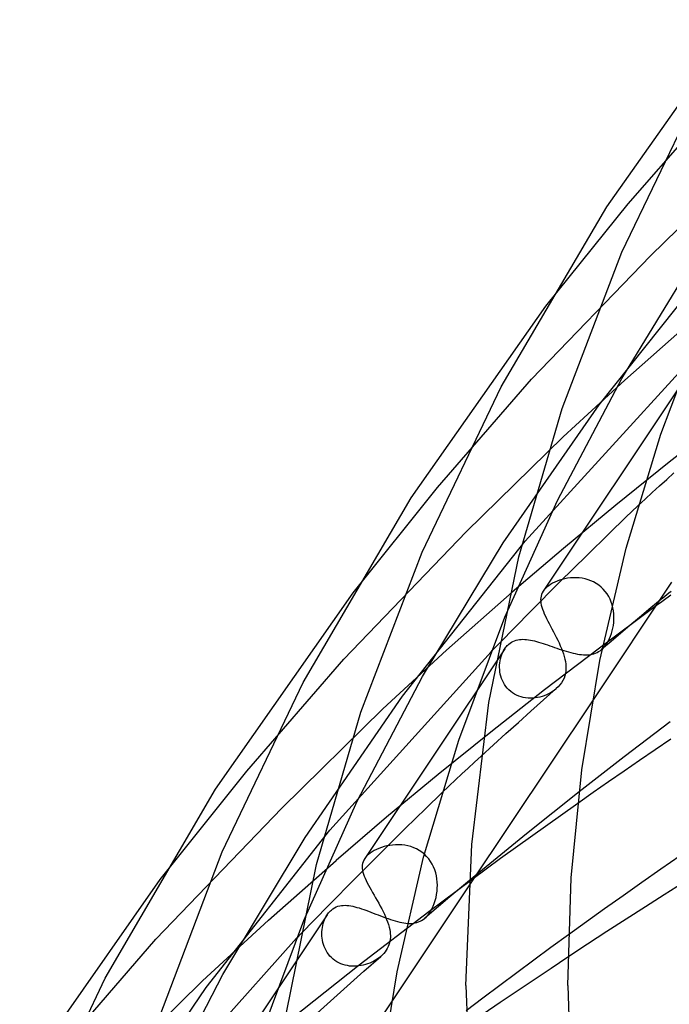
# Model space of a CAD drawing. Header units: millimetres. Extents: x -417 to 417, y -210 to 365.
# Tile 20 of 100: x -287 to -261, y 189 to 228. Entities that reach past the tile are written whole.
import ezdxf

# ---------------------------------------------------------------- set-up
doc = ezdxf.new("R2010")
doc.units = ezdxf.units.MM
doc.layers.add('HIDDEN', color=7, linetype='Continuous')
doc.layers.add('THICK', color=7, linetype='Continuous')

msp = doc.modelspace()

# ---------------------------------------------------------------- linework, layer by layer
at = {"layer": 'HIDDEN'}
for p, q in [((-262.62, 220.846), (-259.03, 224.963)), ((-261.746, 218.803), (-258.095, 222.385)), ((-265.854, 216.819), (-262.62, 220.846)), ((-263.768, 212.942), (-258.985, 218.955)), ((-262.868, 213.984), (-259.743, 219.118)), ((-266.419, 213.945), (-261.746, 218.803)), ((-262.754, 213.914), (-260.251, 216.125)), ((-266.67, 207.578), (-260.358, 214.506)), ((-270.121, 209.687), (-266.419, 213.945)), ((-265.399, 209.179), (-262.868, 213.984)), ((-265.183, 211.683), (-262.754, 213.914)), ((-260.492, 213.804), (-265.96, 205.609)), ((-267.535, 207.515), (-263.768, 212.942)), ((-258.864, 212.36), (-261.007, 210.682)), ((-268.996, 207.938), (-265.183, 211.683)), ((-261.007, 210.682), (-263.108, 208.991)), ((-273.443, 205.538), (-270.121, 209.687)), ((-267.468, 204.582), (-265.399, 209.179)), ((-263.108, 208.991), (-265.166, 207.286)), ((-262.708, 208.52), (-262.237, 208.962)), ((-263.369, 207.882), (-262.708, 208.52)), ((-273.808, 202.927), (-268.996, 207.938)), ((-264.253, 207.014), (-263.369, 207.882)), ((-271.492, 201.474), (-266.67, 207.578)), ((-270.714, 202.252), (-267.535, 207.515)), ((-265.166, 207.286), (-267.179, 205.568)), ((-265.304, 205.97), (-264.253, 207.014)), ((-266.463, 204.804), (-265.304, 205.97)), ((-265.814, 205.771), (-265.844, 205.744)), ((-265.748, 205.824), (-265.814, 205.771)), ((-265.674, 205.874), (-265.748, 205.824)), ((-265.594, 205.921), (-265.674, 205.874)), ((-265.508, 205.964), (-265.594, 205.921)), ((-265.415, 206.004), (-265.508, 205.964)), ((-265.318, 206.04), (-265.415, 206.004)), ((-265.216, 206.07), (-265.318, 206.04)), ((-265.11, 206.096), (-265.216, 206.07)), ((-265.001, 206.116), (-265.11, 206.096)), ((-264.889, 206.129), (-265.001, 206.116)), ((-264.775, 206.136), (-264.889, 206.129)), ((-264.66, 206.137), (-264.775, 206.136)), ((-264.544, 206.129), (-264.66, 206.137)), ((-264.428, 206.114), (-264.544, 206.129)), ((-264.313, 206.091), (-264.428, 206.114)), ((-264.199, 206.059), (-264.313, 206.091)), ((-264.089, 206.019), (-264.199, 206.059)), ((-263.981, 205.97), (-264.089, 206.019)), ((-263.878, 205.912), (-263.981, 205.97)), ((-263.779, 205.845), (-263.878, 205.912)), ((-263.686, 205.769), (-263.779, 205.845)), ((-263.6, 205.687), (-263.686, 205.769)), ((-269.764, 203.285), (-267.179, 205.568)), ((-266.046, 205.412), (-266.058, 205.346)), ((-266.026, 205.478), (-266.046, 205.412)), ((-265.998, 205.543), (-266.026, 205.478)), ((-265.96, 205.608), (-265.998, 205.543)), ((-265.941, 205.635), (-265.96, 205.608)), ((-265.92, 205.663), (-265.941, 205.635)), ((-265.897, 205.69), (-265.92, 205.663)), ((-265.871, 205.717), (-265.897, 205.69)), ((-265.844, 205.744), (-265.871, 205.717)), ((-263.521, 205.596), (-263.6, 205.687)), ((-263.451, 205.499), (-263.521, 205.596)), ((-263.388, 205.397), (-263.451, 205.499)), ((-263.334, 205.291), (-263.388, 205.397)), ((-266.058, 205.346), (-266.063, 205.277)), ((-266.063, 205.277), (-266.061, 205.205)), ((-266.061, 205.205), (-266.053, 205.132)), ((-266.053, 205.132), (-266.038, 205.055)), ((-266.038, 205.055), (-266.017, 204.975)), ((-261.553, 205.007), (-263.754, 203.369)), ((-263.289, 205.18), (-263.334, 205.291)), ((-263.252, 205.067), (-263.289, 205.18)), ((-263.223, 204.952), (-263.252, 205.067)), ((-261.427, 205.195), (-261.804, 204.883)), ((-267.674, 203.572), (-266.463, 204.804)), ((-266.017, 204.975), (-265.99, 204.893)), ((-265.99, 204.893), (-265.958, 204.807)), ((-265.958, 204.807), (-265.921, 204.718)), ((-265.921, 204.718), (-265.879, 204.626)), ((-265.879, 204.626), (-265.833, 204.53)), ((-263.202, 204.835), (-263.223, 204.952)), ((-263.188, 204.718), (-263.202, 204.835)), ((-263.182, 204.602), (-263.188, 204.718)), ((-261.804, 204.883), (-262.179, 204.57)), ((-265.833, 204.53), (-265.783, 204.431)), ((-265.783, 204.431), (-265.73, 204.329)), ((-265.73, 204.329), (-265.676, 204.225)), ((-265.676, 204.225), (-265.619, 204.119)), ((-263.223, 204.149), (-263.204, 204.258)), ((-263.204, 204.258), (-263.191, 204.37)), ((-263.191, 204.37), (-263.183, 204.485)), ((-263.183, 204.485), (-263.182, 204.602)), ((-262.552, 204.257), (-262.924, 203.944)), ((-262.179, 204.57), (-262.552, 204.257)), ((-265.619, 204.119), (-265.561, 204.011)), ((-265.561, 204.011), (-265.504, 203.901)), ((-265.504, 203.901), (-265.448, 203.791)), ((-263.353, 203.746), (-263.314, 203.84)), ((-263.314, 203.84), (-263.279, 203.939)), ((-262.924, 203.944), (-263.295, 203.63)), ((-263.279, 203.939), (-263.248, 204.042)), ((-263.248, 204.042), (-263.223, 204.149)), ((-267.402, 203.433), (-267.375, 203.464)), ((-267.375, 203.464), (-267.346, 203.493)), ((-267.346, 203.493), (-267.316, 203.52)), ((-267.316, 203.52), (-267.264, 203.561)), ((-267.264, 203.561), (-267.209, 203.598)), ((-267.209, 203.598), (-267.152, 203.629)), ((-267.152, 203.629), (-267.092, 203.655)), ((-267.092, 203.655), (-267.029, 203.677)), ((-267.029, 203.677), (-266.964, 203.693)), ((-266.964, 203.693), (-266.898, 203.704)), ((-266.898, 203.704), (-266.83, 203.71)), ((-266.83, 203.71), (-266.761, 203.713)), ((-266.761, 203.713), (-266.689, 203.711)), ((-266.689, 203.711), (-266.616, 203.705)), ((-266.616, 203.705), (-266.542, 203.696)), ((-266.542, 203.696), (-266.466, 203.683)), ((-266.466, 203.683), (-266.388, 203.668)), ((-266.388, 203.668), (-266.308, 203.649)), ((-266.308, 203.649), (-266.227, 203.628)), ((-266.227, 203.628), (-266.143, 203.605)), ((-266.143, 203.605), (-266.058, 203.579)), ((-266.058, 203.579), (-265.971, 203.551)), ((-265.971, 203.551), (-265.882, 203.522)), ((-265.882, 203.522), (-265.792, 203.491)), ((-265.792, 203.491), (-265.702, 203.46)), ((-265.702, 203.46), (-265.61, 203.428)), ((-265.448, 203.791), (-265.393, 203.681)), ((-265.393, 203.681), (-265.34, 203.571)), ((-265.34, 203.571), (-265.291, 203.462)), ((-265.291, 203.462), (-265.245, 203.354)), ((-263.295, 203.63), (-263.664, 203.315)), ((-263.55, 203.429), (-263.495, 203.499)), ((-263.495, 203.499), (-263.444, 203.575)), ((-263.444, 203.575), (-263.397, 203.657)), ((-263.397, 203.657), (-263.353, 203.746)), ((-274.351, 196.205), (-268.013, 203.225)), ((-267.475, 203.338), (-272.983, 195.081)), ((-272.272, 200.98), (-269.764, 203.285)), ((-267.618, 203.031), (-267.591, 203.11)), ((-267.591, 203.11), (-267.559, 203.187)), ((-267.559, 203.187), (-267.521, 203.261)), ((-267.521, 203.261), (-267.479, 203.331)), ((-267.479, 203.331), (-267.455, 203.367)), ((-267.455, 203.367), (-267.429, 203.401)), ((-267.429, 203.401), (-267.402, 203.433)), ((-263.754, 203.369), (-265.907, 201.723)), ((-265.61, 203.428), (-265.518, 203.395)), ((-265.518, 203.395), (-265.425, 203.363)), ((-265.425, 203.363), (-265.332, 203.331)), ((-265.332, 203.331), (-265.239, 203.299)), ((-265.245, 203.354), (-265.204, 203.248)), ((-265.239, 203.299), (-265.147, 203.269)), ((-265.204, 203.248), (-265.167, 203.143)), ((-265.167, 203.143), (-265.135, 203.039)), ((-265.147, 203.269), (-265.055, 203.241)), ((-265.055, 203.241), (-264.965, 203.214)), ((-264.965, 203.214), (-264.875, 203.19)), ((-264.875, 203.19), (-264.788, 203.168)), ((-264.788, 203.168), (-264.703, 203.149)), ((-264.703, 203.149), (-264.62, 203.132)), ((-264.62, 203.132), (-264.538, 203.119)), ((-264.538, 203.119), (-264.459, 203.109)), ((-264.459, 203.109), (-264.382, 203.103)), ((-264.382, 203.103), (-264.308, 203.1)), ((-264.308, 203.1), (-264.236, 203.102)), ((-264.236, 203.102), (-264.165, 203.107)), ((-264.165, 203.107), (-264.098, 203.116)), ((-264.098, 203.116), (-264.032, 203.129)), ((-264.032, 203.129), (-263.967, 203.146)), ((-263.967, 203.146), (-263.905, 203.169)), ((-263.905, 203.169), (-263.844, 203.196)), ((-263.844, 203.196), (-263.784, 203.228)), ((-263.784, 203.228), (-263.726, 203.266)), ((-263.726, 203.266), (-263.67, 203.31)), ((-263.67, 203.31), (-263.609, 203.366)), ((-263.609, 203.366), (-263.55, 203.429)), ((-277.622, 198.527), (-273.808, 202.927)), ((-267.679, 202.608), (-267.677, 202.695)), ((-267.677, 202.695), (-267.67, 202.781)), ((-267.67, 202.781), (-267.658, 202.866)), ((-267.658, 202.866), (-267.64, 202.949)), ((-267.64, 202.949), (-267.618, 203.031)), ((-265.135, 203.039), (-265.109, 202.937)), ((-265.109, 202.937), (-265.089, 202.837)), ((-265.089, 202.837), (-265.075, 202.738)), ((-265.075, 202.738), (-265.068, 202.645)), ((-267.675, 202.52), (-267.679, 202.608)), ((-267.666, 202.432), (-267.675, 202.52)), ((-267.65, 202.344), (-267.666, 202.432)), ((-267.629, 202.257), (-267.65, 202.344)), ((-265.088, 202.369), (-265.111, 202.277)), ((-265.074, 202.461), (-265.088, 202.369)), ((-265.067, 202.553), (-265.074, 202.461)), ((-265.068, 202.645), (-265.067, 202.553)), ((-273.279, 197.347), (-270.714, 202.252)), ((-267.602, 202.172), (-267.629, 202.257)), ((-267.569, 202.088), (-267.602, 202.172)), ((-267.529, 202.007), (-267.569, 202.088)), ((-267.483, 201.929), (-267.529, 202.007)), ((-267.431, 201.855), (-267.483, 201.929)), ((-265.303, 201.919), (-265.372, 201.842)), ((-265.241, 202.004), (-265.303, 201.919)), ((-265.187, 202.094), (-265.241, 202.004)), ((-265.144, 202.185), (-265.187, 202.094)), ((-265.111, 202.277), (-265.144, 202.185)), ((-265.907, 201.723), (-268.019, 200.064)), ((-267.374, 201.785), (-267.431, 201.855)), ((-267.311, 201.72), (-267.374, 201.785)), ((-267.242, 201.659), (-267.311, 201.72)), ((-267.168, 201.605), (-267.242, 201.659)), ((-267.09, 201.556), (-267.168, 201.605)), ((-267.008, 201.514), (-267.09, 201.556)), ((-266.923, 201.478), (-267.008, 201.514)), ((-265.948, 201.33), (-265.447, 201.771)), ((-265.838, 201.526), (-265.923, 201.492)), ((-265.757, 201.564), (-265.838, 201.526)), ((-265.678, 201.607), (-265.757, 201.564)), ((-265.602, 201.653), (-265.678, 201.607)), ((-265.529, 201.704), (-265.602, 201.653)), ((-265.458, 201.761), (-265.529, 201.704)), ((-265.372, 201.842), (-265.447, 201.771)), ((-275.323, 195.917), (-271.492, 201.474)), ((-264.029, 201.295), (-268.888, 194.012)), ((-266.835, 201.448), (-266.923, 201.478)), ((-266.745, 201.426), (-266.835, 201.448)), ((-266.653, 201.409), (-266.745, 201.426)), ((-266.561, 201.4), (-266.653, 201.409)), ((-266.468, 201.396), (-266.561, 201.4)), ((-266.375, 201.398), (-266.468, 201.396)), ((-266.446, 200.887), (-265.948, 201.33)), ((-266.282, 201.406), (-266.375, 201.398)), ((-266.19, 201.42), (-266.282, 201.406)), ((-266.099, 201.439), (-266.19, 201.42)), ((-266.01, 201.463), (-266.099, 201.439)), ((-265.923, 201.492), (-266.01, 201.463)), ((-276.247, 197.072), (-272.272, 200.98)), ((-266.941, 200.444), (-266.446, 200.887)), ((-267.433, 200), (-266.941, 200.444)), ((-268.019, 200.064), (-270.09, 198.392)), ((-267.922, 199.555), (-267.433, 200)), ((-268.408, 199.11), (-267.922, 199.555)), ((-281.031, 194.258), (-277.622, 198.527)), ((-270.09, 198.392), (-272.12, 196.707)), ((-270.586, 197.053), (-269.946, 197.674)), ((-264.552, 197.707), (-265.589, 196.886)), ((-275.382, 192.64), (-273.279, 197.347)), ((-264.603, 197.256), (-267.637, 195.086)), ((-281.197, 191.909), (-276.247, 197.072)), ((-271.391, 196.262), (-270.586, 197.053)), ((-265.589, 196.886), (-266.615, 196.062)), ((-272.12, 196.707), (-274.107, 195.01)), ((-279.213, 190.006), (-274.351, 196.205)), ((-272.322, 195.338), (-271.391, 196.262)), ((-278.558, 190.524), (-275.323, 195.917)), ((-266.615, 196.062), (-267.632, 195.235)), ((-273.341, 194.315), (-272.322, 195.338)), ((-272.696, 195.347), (-272.771, 195.296)), ((-272.613, 195.396), (-272.696, 195.347)), ((-272.524, 195.441), (-272.613, 195.396)), ((-272.428, 195.483), (-272.524, 195.441)), ((-272.328, 195.52), (-272.428, 195.483)), ((-272.222, 195.553), (-272.328, 195.52)), ((-272.113, 195.58), (-272.222, 195.553)), ((-272, 195.602), (-272.113, 195.58)), ((-271.885, 195.617), (-272, 195.602)), ((-271.767, 195.626), (-271.885, 195.617)), ((-271.648, 195.628), (-271.767, 195.626)), ((-271.528, 195.621), (-271.648, 195.628)), ((-271.407, 195.607), (-271.528, 195.621)), ((-271.288, 195.584), (-271.407, 195.607)), ((-271.171, 195.553), (-271.288, 195.584)), ((-271.056, 195.512), (-271.171, 195.553)), ((-270.944, 195.462), (-271.056, 195.512)), ((-270.836, 195.402), (-270.944, 195.462)), ((-270.733, 195.333), (-270.836, 195.402)), ((-270.637, 195.255), (-270.733, 195.333)), ((-276.774, 192.655), (-274.107, 195.01)), ((-273.049, 194.953), (-273.067, 194.89)), ((-273.021, 195.017), (-273.049, 194.953)), ((-272.984, 195.081), (-273.021, 195.017)), ((-272.965, 195.107), (-272.984, 195.081)), ((-272.944, 195.134), (-272.965, 195.107)), ((-272.921, 195.161), (-272.944, 195.134)), ((-272.896, 195.188), (-272.921, 195.161)), ((-272.869, 195.215), (-272.896, 195.188)), ((-272.839, 195.242), (-272.869, 195.215)), ((-272.771, 195.296), (-272.839, 195.242)), ((-270.548, 195.169), (-270.637, 195.255)), ((-270.467, 195.075), (-270.548, 195.169)), ((-270.394, 194.975), (-270.467, 195.075)), ((-267.637, 195.086), (-270.465, 192.989)), ((-270.33, 194.869), (-270.394, 194.975)), ((-267.632, 195.235), (-268.637, 194.405)), ((-273.078, 194.825), (-273.081, 194.759)), ((-273.081, 194.759), (-273.078, 194.69)), ((-273.067, 194.89), (-273.078, 194.825)), ((-273.078, 194.69), (-273.068, 194.619)), ((-273.068, 194.619), (-273.052, 194.545)), ((-273.052, 194.545), (-273.029, 194.469)), ((-270.275, 194.757), (-270.33, 194.869)), ((-270.229, 194.642), (-270.275, 194.757)), ((-270.192, 194.524), (-270.229, 194.642)), ((-274.41, 193.232), (-273.341, 194.315)), ((-273.029, 194.469), (-273.001, 194.389)), ((-273.001, 194.389), (-272.967, 194.307)), ((-272.967, 194.307), (-272.928, 194.221)), ((-272.928, 194.221), (-272.885, 194.133)), ((-270.163, 194.404), (-270.192, 194.524)), ((-270.143, 194.283), (-270.163, 194.404)), ((-270.131, 194.16), (-270.143, 194.283)), ((-270.126, 194.038), (-270.131, 194.16)), ((-268.637, 194.405), (-269.633, 193.572)), ((-272.885, 194.133), (-272.837, 194.041)), ((-272.837, 194.041), (-272.785, 193.945)), ((-272.785, 193.945), (-272.73, 193.847)), ((-272.73, 193.847), (-272.673, 193.747)), ((-270.155, 193.671), (-270.138, 193.797)), ((-270.138, 193.797), (-270.128, 193.917)), ((-270.128, 193.917), (-270.126, 194.038)), ((-272.673, 193.747), (-272.614, 193.644)), ((-272.614, 193.644), (-272.553, 193.538)), ((-272.553, 193.538), (-272.492, 193.432)), ((-272.492, 193.432), (-272.432, 193.325)), ((-269.633, 193.572), (-270.618, 192.736)), ((-270.247, 193.315), (-270.21, 193.429)), ((-270.21, 193.429), (-270.179, 193.548)), ((-270.179, 193.548), (-270.155, 193.671)), ((-275.491, 192.123), (-274.41, 193.232)), ((-274.381, 192.974), (-274.353, 193.004)), ((-274.353, 193.004), (-274.325, 193.032)), ((-274.325, 193.032), (-274.295, 193.059)), ((-274.295, 193.059), (-274.234, 193.107)), ((-274.234, 193.107), (-274.17, 193.148)), ((-274.17, 193.148), (-274.104, 193.18)), ((-274.104, 193.18), (-274.037, 193.205)), ((-274.037, 193.205), (-273.968, 193.224)), ((-273.968, 193.224), (-273.899, 193.236)), ((-273.899, 193.236), (-273.828, 193.242)), ((-273.828, 193.242), (-273.757, 193.244)), ((-273.757, 193.244), (-273.684, 193.241)), ((-273.684, 193.241), (-273.609, 193.233)), ((-273.609, 193.233), (-273.531, 193.221)), ((-273.531, 193.221), (-273.452, 193.206)), ((-273.452, 193.206), (-273.37, 193.187)), ((-273.37, 193.187), (-273.287, 193.164)), ((-273.287, 193.164), (-273.201, 193.139)), ((-270.465, 192.989), (-273.205, 190.886)), ((-273.201, 193.139), (-273.113, 193.11)), ((-273.113, 193.11), (-273.024, 193.08)), ((-273.024, 193.08), (-272.933, 193.047)), ((-272.933, 193.047), (-272.84, 193.013)), ((-272.84, 193.013), (-272.746, 192.977)), ((-272.432, 193.325), (-272.373, 193.217)), ((-272.373, 193.217), (-272.316, 193.11)), ((-272.316, 193.11), (-272.262, 193.003)), ((-272.262, 193.003), (-272.211, 192.898)), ((-270.447, 192.924), (-270.39, 193.011)), ((-270.39, 193.011), (-270.338, 193.105)), ((-270.338, 193.105), (-270.29, 193.207)), ((-270.29, 193.207), (-270.247, 193.315)), ((-274.455, 192.876), (-280.01, 184.549)), ((-279.361, 190.277), (-276.774, 192.655)), ((-274.613, 192.527), (-274.589, 192.603)), ((-274.589, 192.603), (-274.561, 192.676)), ((-274.561, 192.676), (-274.53, 192.745)), ((-274.53, 192.745), (-274.495, 192.811)), ((-274.495, 192.811), (-274.457, 192.873)), ((-274.457, 192.873), (-274.432, 192.908)), ((-274.432, 192.908), (-274.407, 192.942)), ((-274.407, 192.942), (-274.381, 192.974)), ((-272.746, 192.977), (-272.649, 192.939)), ((-272.649, 192.939), (-272.552, 192.902)), ((-272.552, 192.902), (-272.455, 192.864)), ((-272.455, 192.864), (-272.357, 192.826)), ((-272.357, 192.826), (-272.26, 192.789)), ((-272.26, 192.789), (-272.162, 192.753)), ((-272.211, 192.898), (-272.163, 192.793)), ((-272.163, 192.793), (-272.121, 192.69)), ((-272.162, 192.753), (-272.065, 192.719)), ((-272.121, 192.69), (-272.082, 192.588)), ((-272.065, 192.719), (-271.97, 192.686)), ((-271.97, 192.686), (-271.877, 192.656)), ((-271.877, 192.656), (-271.785, 192.628)), ((-271.785, 192.628), (-271.695, 192.604)), ((-271.695, 192.604), (-271.607, 192.583)), ((-270.865, 192.589), (-270.803, 192.615)), ((-270.803, 192.615), (-270.744, 192.646)), ((-270.744, 192.646), (-270.685, 192.684)), ((-270.685, 192.684), (-270.627, 192.728)), ((-270.627, 192.728), (-270.566, 192.784)), ((-270.566, 192.784), (-270.506, 192.849)), ((-270.506, 192.849), (-270.447, 192.924)), ((-274.669, 192.121), (-274.667, 192.205)), ((-274.667, 192.205), (-274.66, 192.288)), ((-274.66, 192.288), (-274.648, 192.369)), ((-274.648, 192.369), (-274.633, 192.449)), ((-274.633, 192.449), (-274.613, 192.527)), ((-272.082, 192.588), (-272.049, 192.488)), ((-272.049, 192.488), (-272.022, 192.39)), ((-272.022, 192.39), (-272, 192.293)), ((-272, 192.293), (-271.985, 192.197)), ((-271.607, 192.583), (-271.522, 192.565)), ((-271.522, 192.565), (-271.44, 192.551)), ((-271.44, 192.551), (-271.36, 192.541)), ((-271.36, 192.541), (-271.282, 192.534)), ((-271.282, 192.534), (-271.206, 192.532)), ((-271.206, 192.532), (-271.133, 192.534)), ((-271.133, 192.534), (-271.063, 192.541)), ((-271.063, 192.541), (-270.995, 192.552)), ((-270.995, 192.552), (-270.929, 192.568)), ((-270.929, 192.568), (-270.865, 192.589)), ((-285.125, 187.366), (-281.197, 191.909)), ((-282.029, 184.833), (-275.662, 191.946)), ((-274.667, 192.036), (-274.669, 192.121)), ((-274.659, 191.951), (-274.667, 192.036)), ((-274.647, 191.867), (-274.659, 191.951)), ((-274.629, 191.782), (-274.647, 191.867)), ((-271.992, 191.835), (-272.008, 191.763)), ((-271.981, 191.907), (-271.992, 191.835)), ((-271.985, 192.197), (-271.977, 192.124)), ((-271.975, 191.979), (-271.981, 191.907)), ((-271.977, 192.124), (-271.974, 192.052)), ((-271.974, 192.052), (-271.975, 191.979)), ((-264.969, 192.082), (-265.658, 191.579)), ((-274.606, 191.699), (-274.629, 191.782)), ((-274.577, 191.617), (-274.606, 191.699)), ((-274.543, 191.538), (-274.577, 191.617)), ((-274.504, 191.46), (-274.543, 191.538)), ((-274.459, 191.386), (-274.504, 191.46)), ((-272.134, 191.483), (-272.18, 191.417)), ((-272.094, 191.55), (-272.134, 191.483)), ((-272.059, 191.62), (-272.094, 191.55)), ((-272.031, 191.691), (-272.059, 191.62)), ((-272.008, 191.763), (-272.031, 191.691)), ((-265.658, 191.579), (-266.335, 191.082)), ((-274.409, 191.315), (-274.459, 191.386)), ((-274.353, 191.248), (-274.409, 191.315)), ((-274.292, 191.184), (-274.353, 191.248)), ((-274.226, 191.126), (-274.292, 191.184)), ((-274.156, 191.072), (-274.226, 191.126)), ((-274.082, 191.024), (-274.156, 191.072)), ((-273.016, 190.648), (-272.35, 191.236)), ((-272.628, 191.044), (-272.705, 191.005)), ((-272.553, 191.087), (-272.628, 191.044)), ((-272.482, 191.133), (-272.553, 191.087)), ((-272.414, 191.183), (-272.482, 191.133)), ((-272.35, 191.236), (-272.414, 191.183)), ((-272.288, 191.294), (-272.35, 191.236)), ((-272.231, 191.354), (-272.288, 191.294)), ((-272.18, 191.417), (-272.231, 191.354)), ((-266.335, 191.082), (-267.005, 190.584)), ((-264.99, 191.202), (-265.656, 190.759)), ((-273.205, 190.886), (-275.881, 188.762)), ((-274.004, 190.981), (-274.082, 191.024)), ((-273.922, 190.944), (-274.004, 190.981)), ((-273.839, 190.913), (-273.922, 190.944)), ((-273.753, 190.888), (-273.839, 190.913)), ((-273.665, 190.869), (-273.753, 190.888)), ((-273.576, 190.855), (-273.665, 190.869)), ((-273.486, 190.847), (-273.576, 190.855)), ((-273.396, 190.845), (-273.486, 190.847)), ((-273.306, 190.848), (-273.396, 190.845)), ((-273.216, 190.857), (-273.306, 190.848)), ((-273.127, 190.87), (-273.216, 190.857)), ((-273.039, 190.888), (-273.127, 190.87)), ((-272.953, 190.911), (-273.039, 190.888)), ((-272.868, 190.938), (-272.953, 190.911)), ((-272.786, 190.97), (-272.868, 190.938)), ((-272.705, 191.005), (-272.786, 190.97)), ((-265.656, 190.759), (-266.322, 190.314)), ((-283.5, 186.204), (-279.361, 190.277)), ((-281.158, 185.516), (-278.558, 190.524)), ((-273.677, 190.06), (-273.016, 190.648)), ((-267.005, 190.584), (-267.671, 190.086)), ((-266.322, 190.314), (-266.989, 189.865)), ((-283.108, 184.321), (-279.213, 190.006)), ((-274.333, 189.469), (-273.677, 190.06)), ((-267.671, 190.086), (-268.334, 189.586)), ((-268.334, 189.586), (-268.993, 189.085)), ((-266.989, 189.865), (-267.655, 189.414)), ((-271.935, 189.445), (-276.855, 182.072)), ((-274.984, 188.878), (-274.333, 189.469)), ((-267.655, 189.414), (-268.319, 188.96))]:
    msp.add_line(p, q, dxfattribs=at)
at = {"layer": 'THICK'}
for p, q in [((-263.461, 220.738), (-258.265, 228.099)), ((-262.871, 218.945), (-259.828, 225.283)), ((-267.615, 213.648), (-263.461, 220.738)), ((-265.221, 212.801), (-262.871, 218.945)), ((-271.158, 209.279), (-265.854, 216.819)), ((-261.341, 211.79), (-259.553, 216.523)), ((-270.728, 207.147), (-267.615, 213.648)), ((-266.923, 206.958), (-265.221, 212.801)), ((-262.705, 207.296), (-261.341, 211.79)), ((-261.106, 210.008), (-260.821, 210.268)), ((-261.673, 209.485), (-261.39, 209.747)), ((-261.39, 209.747), (-261.106, 210.008)), ((-275.403, 202.012), (-271.158, 209.279)), ((-261.955, 209.224), (-261.673, 209.485)), ((-262.237, 208.962), (-261.955, 209.224)), ((-273.132, 200.842), (-270.728, 207.147)), ((-268.097, 201.224), (-266.923, 206.958)), ((-263.733, 202.884), (-262.705, 207.296)), ((-260.918, 205.958), (-264.029, 201.295)), ((-278.855, 197.819), (-273.443, 205.538)), ((-261.181, 205.398), (-261.263, 205.33)), ((-261.099, 205.466), (-261.181, 205.398)), ((-261.017, 205.533), (-261.099, 205.466)), ((-260.941, 205.453), (-261.044, 205.378)), ((-260.935, 205.601), (-261.017, 205.533)), ((-261.452, 205.081), (-261.553, 205.007)), ((-261.35, 205.155), (-261.452, 205.081)), ((-261.345, 205.263), (-261.427, 205.195)), ((-261.248, 205.229), (-261.35, 205.155)), ((-261.263, 205.33), (-261.345, 205.263)), ((-261.146, 205.304), (-261.248, 205.229)), ((-261.044, 205.378), (-261.146, 205.304)), ((-269.282, 199.742), (-267.468, 204.582)), ((-267.844, 203.398), (-267.787, 203.456)), ((-267.787, 203.456), (-267.731, 203.514)), ((-267.731, 203.514), (-267.674, 203.572)), ((-268.013, 203.225), (-267.956, 203.283)), ((-267.956, 203.283), (-267.9, 203.341)), ((-267.9, 203.341), (-267.844, 203.398)), ((-264.444, 198.574), (-263.733, 202.884)), ((-278.585, 195.347), (-275.403, 202.012)), ((-268.776, 195.642), (-268.097, 201.224)), ((-274.874, 194.846), (-273.132, 200.842)), ((-260.964, 200.462), (-261.57, 200.006)), ((-261.57, 200.006), (-262.173, 199.548)), ((-270.668, 195.144), (-269.282, 199.742)), ((-260.939, 199.786), (-261.556, 199.366)), ((-262.173, 199.548), (-262.773, 199.089)), ((-261.556, 199.366), (-262.172, 198.945)), ((-268.91, 198.646), (-268.659, 198.878)), ((-268.659, 198.878), (-268.408, 199.11)), ((-262.773, 199.089), (-263.369, 198.63)), ((-262.172, 198.945), (-262.785, 198.523)), ((-269.409, 198.181), (-269.16, 198.413)), ((-269.16, 198.413), (-268.91, 198.646)), ((-264.862, 194.321), (-264.444, 198.574)), ((-263.369, 198.63), (-263.962, 198.169)), ((-262.785, 198.523), (-263.395, 198.1)), ((-269.658, 197.948), (-269.409, 198.181)), ((-263.962, 198.169), (-264.552, 197.707)), ((-263.395, 198.1), (-264.001, 197.678)), ((-283.191, 190.375), (-278.855, 197.819)), ((-269.946, 197.674), (-269.658, 197.948)), ((-264.001, 197.678), (-264.603, 197.256)), ((-281.043, 188.883), (-278.585, 195.347)), ((-269, 190.083), (-268.776, 195.642)), ((-271.712, 190.628), (-270.668, 195.144)), ((-260.582, 195.187), (-261.336, 194.664)), ((-276.076, 188.961), (-274.874, 194.846)), ((-261.336, 194.664), (-262.081, 194.143)), ((-286.553, 186.358), (-281.031, 194.258)), ((-265, 190.084), (-264.862, 194.321)), ((-262.081, 194.143), (-262.819, 193.623)), ((-268.888, 194.012), (-271.935, 189.445)), ((-260.456, 194.134), (-261.199, 193.663)), ((-262.819, 193.623), (-263.546, 193.106)), ((-261.199, 193.663), (-261.945, 193.187)), ((-263.546, 193.106), (-264.264, 192.592)), ((-261.945, 193.187), (-262.698, 192.702)), ((-277.223, 187.695), (-275.382, 192.64)), ((-264.264, 192.592), (-264.969, 192.082)), ((-262.698, 192.702), (-263.458, 192.209)), ((-263.458, 192.209), (-264.222, 191.709)), ((-275.662, 191.946), (-275.634, 191.975)), ((-275.634, 191.975), (-275.605, 192.005)), ((-275.605, 192.005), (-275.577, 192.034)), ((-275.577, 192.034), (-275.548, 192.064)), ((-275.548, 192.064), (-275.519, 192.093)), ((-275.519, 192.093), (-275.491, 192.123)), ((-264.222, 191.709), (-264.99, 191.202)), ((-286.442, 183.547), (-283.191, 190.375)), ((-272.435, 186.218), (-271.712, 190.628)), ((-269, 190.083), (-268.785, 184.653)), ((-265, 190.084), (-264.806, 185.086))]:
    msp.add_line(p, q, dxfattribs=at)

doc.saveas('drawing.dxf')
